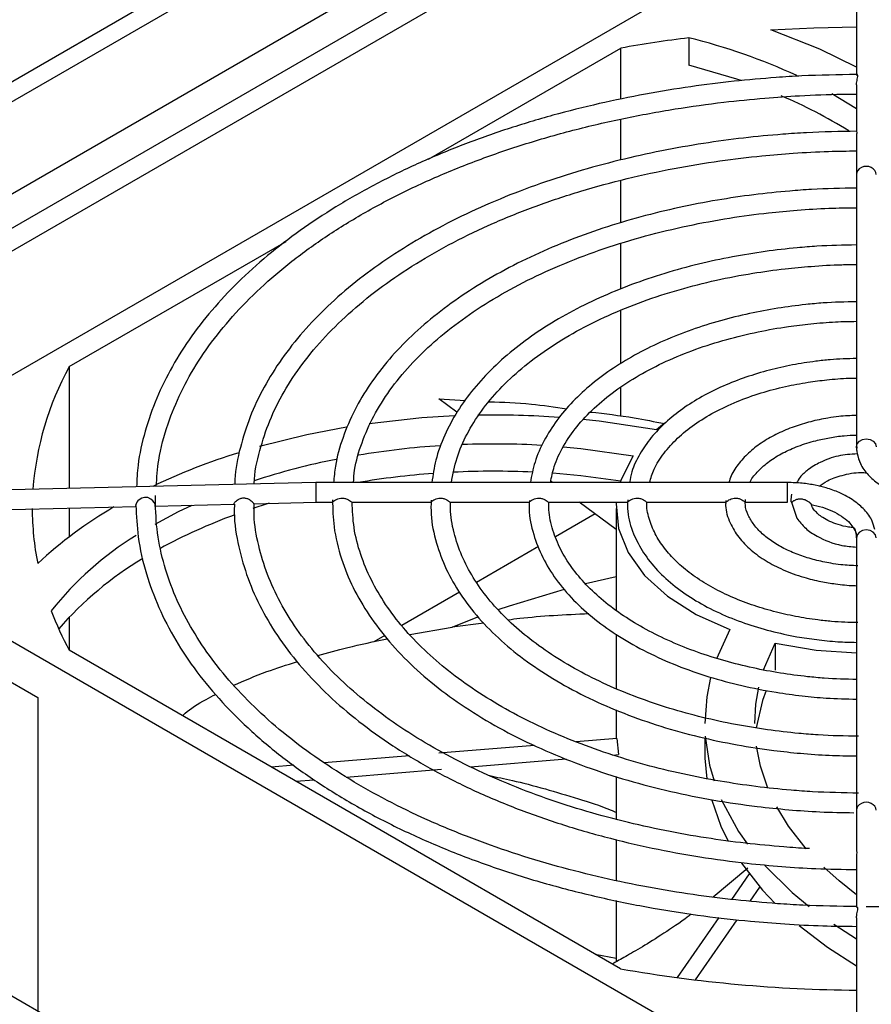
# Model space of a CAD drawing. Header units: millimetres. Extents: x 0 to 423, y 0 to 297.
# Tile 27 of 41: x 360 to 370, y 175 to 187. Entities that reach past the tile are written whole.
import ezdxf

# ---------------------------------------------------------------- set-up
doc = ezdxf.new("R2010")
doc.units = ezdxf.units.MM
doc.layers.add('实线', color=2, linetype='Continuous', lineweight=25)

msp = doc.modelspace()

# ---------------------------------------------------------------- linework, layer by layer
at = {"layer": '实线', "color": 2, "linetype": 'Continuous', "lineweight": 25, "true_color": 0xffff00}
for p, q in [((373.6321, 193.8787), (334.1755, 171.1009)), ((373.7363, 193.6983), (334.2797, 170.9205)), ((370.6622, 190.8193), (339.2667, 172.6951)), ((339.6203, 172.4909), (370.6622, 190.4111)), ((370.6198, 190.1089), (339.8608, 172.3521)), ((357.4818, 181.0385), (370.2097, 188.3862)), ((370.2333, 187.2158), (370.2333, 186.1473)), ((368.2245, 186.5977), (368.2245, 186.2711)), ((365.1019, 185.1429), (367.4077, 186.474)), ((367.4077, 185.8616), (367.4077, 186.474)), ((370.2333, 186.0349), (370.2333, 185.4783)), ((369.9379, 185.9302), (370.2333, 185.7512)), ((367.4077, 185.1339), (367.4077, 185.6229)), ((370.2333, 185.4), (370.2333, 184.9594)), ((370.2333, 184.9594), (370.2333, 184.7777)), ((367.4077, 184.3791), (367.4077, 184.8896)), ((370.2333, 184.785), (370.2333, 184.7771)), ((370.2333, 184.7777), (370.2333, 184.0972)), ((360.7941, 182.6561), (363.3954, 184.1578)), ((367.4077, 183.5862), (367.4077, 184.132)), ((370.2333, 184.1044), (370.2333, 184.0965)), ((370.2333, 184.0972), (370.2333, 183.4165)), ((370.2333, 183.4237), (370.2333, 183.4158)), ((370.2333, 183.4165), (370.2333, 182.7356)), ((367.4077, 182.6911), (367.4077, 183.3309)), ((370.2333, 182.7428), (370.2333, 182.7348)), ((370.2333, 182.7356), (370.2333, 182.0538)), ((360.7941, 182.6561), (360.7941, 181.1974)), ((367.4077, 182.0638), (367.4077, 182.4092)), ((365.4438, 182.1091), (365.2255, 182.2696)), ((365.2255, 182.2696), (365.5448, 182.2519)), ((367.9307, 181.9801), (367.8354, 181.9004)), ((370.2333, 182.061), (370.2333, 182.0529)), ((370.2333, 182.0538), (370.2333, 181.6936)), ((363.7497, 181.2672), (359.6745, 181.171)), ((369.4083, 181.2672), (363.7497, 181.2672)), ((366.5885, 181.2672), (366.5684, 181.282)), ((369.4083, 181.0315), (369.4083, 181.2672)), ((363.005, 181.0138), (363.7525, 181.0315)), ((363.7525, 181.0315), (363.9503, 181.0315)), ((364.1814, 181.0315), (365.1289, 181.0315)), ((365.3601, 181.0315), (366.3076, 181.0315)), ((366.5388, 181.0315), (367.4864, 181.0315)), ((367.3511, 180.7063), (366.909, 181.0315)), ((367.7177, 181.0315), (368.6655, 181.0315)), ((368.8969, 181.0315), (369.4083, 181.0315)), ((369.4523, 181.0312), (369.5172, 180.8418)), ((359.6773, 180.9352), (361.5981, 180.9806)), ((360.7941, 180.9616), (360.7941, 180.617)), ((361.8213, 180.9859), (362.7696, 181.0083)), ((367.3511, 180.9569), (367.3511, 179.7373)), ((370.2097, 173.5276), (357.4818, 180.8752)), ((367.1001, 180.8909), (366.6261, 180.6173)), ((370.2333, 180.605), (370.2333, 180.2463)), ((366.4211, 180.4989), (365.6795, 180.0709)), ((357.4818, 180.3853), (360.4164, 178.6912)), ((370.2333, 180.2463), (370.2333, 179.5645)), ((366.9833, 180.0567), (367.3511, 180.1425)), ((365.4735, 179.9519), (364.7818, 179.5526)), ((360.7941, 179.6545), (360.7941, 179.2577)), ((365.3849, 179.5337), (365.6931, 179.6559)), ((364.8778, 179.4463), (365.3849, 179.5337)), ((365.767, 179.5821), (365.3849, 179.5337)), ((368.7168, 179.5046), (368.5556, 179.1548)), ((370.2333, 179.5645), (370.2333, 178.8825)), ((364.5772, 179.4345), (364.4459, 179.3587)), ((367.3511, 179.45), (367.3511, 178.7982)), ((367.4059, 175.44), (360.7947, 179.2566)), ((369.1205, 179.021), (369.2587, 179.3439)), ((369.2587, 179.3439), (369.2587, 179.0173)), ((370.2333, 178.8825), (370.2333, 178.202)), ((353.8048, 178.7526), (366.5327, 171.4049)), ((360.4164, 178.6912), (360.4164, 174.9358)), ((367.3511, 178.5428), (367.3511, 178.1981)), ((367.3594, 178.1988), (366.8724, 178.1586)), ((367.3594, 178.1988), (367.3813, 178.0069)), ((368.4135, 178.206), (368.4135, 178.0542)), ((370.2333, 178.202), (370.2333, 177.5215)), ((366.3736, 178.1175), (365.2264, 178.0229)), ((364.8726, 177.9937), (363.8523, 177.9095)), ((367.3141, 178.0014), (367.3813, 178.0069)), ((363.4864, 177.8794), (363.2187, 177.8573)), ((365.6046, 177.8604), (366.7538, 177.9552)), ((364.116, 177.7376), (365.2599, 177.832)), ((367.3511, 177.7444), (367.3511, 177.2309)), ((363.5122, 177.6879), (363.7325, 177.706)), ((370.2333, 177.5215), (370.2333, 177.3392)), ((370.2333, 177.3392), (370.2333, 176.8623)), ((367.3511, 176.9888), (367.3511, 176.4969)), ((370.2333, 176.7754), (370.2333, 176.1724)), ((368.5152, 176.3016), (368.9299, 176.6478)), ((368.9476, 176.5766), (368.7352, 176.2711)), ((368.9587, 176.2492), (369.0757, 176.4175)), ((367.3511, 176.2566), (367.3511, 175.5222)), ((368.5834, 176.0529), (368.0838, 175.3343)), ((368.3031, 175.3064), (368.8048, 176.0279)), ((369.9599, 175.9726), (370.2333, 175.8003)), ((370.2333, 176.0498), (370.2333, 174.8904)), ((367.1002, 175.6165), (367.3511, 175.5651))]:
    msp.add_line(p, q, dxfattribs=at)
at = {"layer": '实线', "color": 2, "linetype": 'Continuous', "lineweight": 25, "true_color": 0xffff00, "flags": 128}
for points in [[(369.2079, 186.6919), (369.7227, 186.7183), (370.2333, 186.7293)], [(370.2333, 186.2459), (369.7947, 186.4597), (369.2079, 186.6919)], [(368.8503, 186.0852), (368.8002, 186.1022), (368.2245, 186.2711)], [(365.4137, 182.0652), (365.0222, 182.0414), (364.3909, 181.9728)], [(367.8354, 181.9004), (367.1467, 182.0033), (366.9528, 182.024)], [(364.1208, 181.9317), (363.6447, 181.8409), (363.0779, 181.7)], [(370.2372, 181.6691), (370.2333, 181.6936), (370.2422, 181.7305), (370.2678, 181.7617), (370.306, 181.7825), (370.3511, 181.7899), (370.3962, 181.7825), (370.4345, 181.7617), (370.46, 181.7305), (370.469, 181.6936), (370.469, 181.6933)], [(366.7158, 181.6948), (366.9293, 181.6747), (367.5571, 181.5875)], [(367.5571, 181.5875), (367.412, 181.304), (367.3997, 181.2672)], [(367.4077, 181.2856), (366.9293, 181.3481), (366.5916, 181.3778)], [(361.8213, 180.9861), (361.8216, 180.9859), (361.8266, 180.9934), (361.8267, 180.9953), (361.8238, 181.0101), (361.8136, 181.0296), (361.7973, 181.0496), (361.7729, 181.0696), (361.738, 181.0861), (361.6976, 181.0899), (361.6635, 181.0807), (361.6331, 181.0615), (361.6191, 181.0482), (361.6071, 181.0334), (361.5954, 181.0122), (361.591, 180.993), (361.5945, 180.9819), (361.5945, 180.9819)], [(367.3539, 181.0315), (367.3525, 181.0103), (367.3805, 180.7151), (367.495, 180.427), (367.6928, 180.1542), (367.968, 179.9049), (368.3127, 179.6862), (368.7168, 179.5046)], [(361.8248, 180.7697), (362.1048, 180.9184), (362.2678, 180.9964)], [(363.1911, 181.0182), (363.1695, 181.0117), (362.9977, 180.9568)], [(370.469, 180.605), (370.46, 180.6419), (370.4345, 180.6731), (370.3962, 180.6939), (370.3511, 180.7013), (370.306, 180.6939), (370.2678, 180.6731), (370.2422, 180.6419), (370.2333, 180.605), (370.2333, 180.605)], [(365.9365, 179.7446), (366.0727, 179.7914), (366.731, 179.991)], [(369.2587, 179.3439), (369.7498, 179.2602), (370.2333, 179.2263)], [(368.4848, 178.9308), (368.4375, 178.7004), (368.4135, 178.3808)], [(369.0135, 178.3808), (369.0273, 178.6116), (369.0624, 178.8145)], [(369.1493, 178.7745), (369.1076, 178.6549), (369.0326, 178.3257)], [(368.419, 178.2277), (368.4724, 177.8806), (368.5257, 177.6919)], [(369.1714, 177.6048), (369.082, 177.8679), (369.0327, 178.1085)], [(368.4135, 178.0542), (368.4155, 177.9633), (368.4404, 177.7162)], [(368.4972, 177.4588), (368.6078, 177.1507), (368.6957, 176.9692)], [(368.611, 177.47), (368.8198, 177.0853), (368.9265, 176.9315)], [(369.631, 176.8774), (369.4199, 177.1495), (369.2778, 177.3815)], [(368.8558, 176.7046), (369.1059, 176.3827), (369.2573, 176.2206)], [(369.135, 176.6767), (369.4626, 176.3539), (369.6645, 176.1865)], [(370.2333, 176.3266), (370.0244, 176.492), (369.8402, 176.6579)], [(369.5446, 175.9569), (369.8853, 175.697), (370.2333, 175.4737)]]:
    msp.add_lwpolyline(points, dxfattribs=at)
at = {"layer": '实线', "color": 2, "linetype": 'Continuous', "lineweight": 25, "true_color": 0xffff00}
for centre, radius, start, end in [((370.2429, 170.5102), 16.2136, 97.15096, 100.07067), ((366.4528, 179.4652), 7.3493, 65.3582, 76.04977), ((366.9798, 180.3484), 6.03, 58.39473, 67.07453), ((363.9774, 180.9144), 3.6286, 151.31607, 175.68972), ((365.8889, 171.0242), 11.0513, 85.95498, 91.01471), ((365.093, 174.3246), 7.6442, 107.24274, 115.55382), ((365.8585, 172.0984), 9.6295, 93.66556, 99.53885), ((365.8887, 171.7009), 10.0281, 86.73527, 92.1647), ((365.6147, 173.3531), 8.351, 101.18972, 108.16911), ((365.8887, 171.3722), 10.0303, 87.3537, 92.7965), ((365.8559, 171.79), 9.6111, 94.1541, 99.57627), ((363.716, 180.9579), 3.3649, 180.01768, 191.32904), ((363.8878, 176.5691), 5.0936, 120.13572, 132.9583), ((364.9966, 174.7787), 6.4923, 110.03828, 118.68219), ((363.6383, 177.3115), 3.8986, 121.58645, 141.67323), ((363.8051, 176.785), 4.1572, 120.77825, 138.97729), ((364.3208, 181.1446), 3.9998, 200.72394, 208.16506), ((370.3317, 192.0356), 16.8515, 260.00142, 269.66515)]:
    msp.add_arc(centre, radius, start, end, dxfattribs=at)
for centre, major_axis, ratio, start_param, end_param in [((370.3511, 184.9594), (0.1179, 0), 0.8248867, 0, 3.1415927), ((363.7511, 181.1493), (-0.0014, 0.1179), 0.0083447, 6.2830868, 9.4246794), ((370.3511, 177.3392), (0.1179, 0), 0.8081949, 0, 3.1415927)]:
    msp.add_ellipse(centre, major_axis=major_axis, ratio=ratio, start_param=start_param, end_param=end_param, dxfattribs=at)
for points, knots in [([(370.2302, 186.1573), (370.0128, 186.1541), (369.6923, 186.1495), (369.204, 186.1182), (368.7587, 186.0788), (368.2345, 186.0131), (367.694, 185.9246), (367.1412, 185.8108), (366.5874, 185.6715), (366.0405, 185.5067), (365.5073, 185.317), (364.9932, 185.1031), (364.503, 184.8661), (364.0407, 184.6071), (363.6098, 184.3273), (363.2134, 184.028), (362.8542, 183.7104), (362.5345, 183.3756), (362.2566, 183.0247), (362.0228, 182.6584), (361.8346, 182.2773), (361.6979, 181.8819), (361.6166, 181.5265), (361.606, 181.3028), (361.6019, 181.2165)], [0, 0, 0, 0, 0.0489721, 0.07217, 0.1106445, 0.1504183, 0.1929157, 0.237079, 0.2824818, 0.3287859, 0.3757557, 0.4232227, 0.4710677, 0.5192095, 0.5675981, 0.6162112, 0.6650502, 0.7141472, 0.7635657, 0.8134063, 0.8638139, 0.9149852, 0.9671739, 1, 1, 1, 1]), ([(370.2338, 186.0349), (370.2339, 186.0416), (370.234, 186.0592), (370.2401, 186.0886), (370.2476, 186.1204), (370.2503, 186.1454), (370.2454, 186.1591), (370.239, 186.1608), (370.235, 186.1576), (370.2344, 186.1539), (370.2341, 186.1527)], [0, 0, 0, 0, 0.0857129, 0.2245743, 0.3899795, 0.5634934, 0.714348, 0.8696428, 0.9555469, 1, 1, 1, 1]), ([(361.8373, 181.222), (361.8448, 181.327), (361.8627, 181.5773), (361.9652, 181.9549), (362.1266, 182.3512), (362.3367, 182.7236), (362.597, 183.0843), (362.9065, 183.4315), (363.2628, 183.7631), (363.6638, 184.0774), (364.1068, 184.3722), (364.5888, 184.6459), (365.1064, 184.8964), (365.6556, 185.1221), (366.2316, 185.3215), (366.8285, 185.493), (367.4376, 185.6352), (368.0425, 185.7464), (368.6082, 185.8248), (369.1079, 185.8748), (369.5816, 185.9069), (369.9484, 185.9215), (370.1759, 185.9231), (370.2333, 185.9235)], [0, 0, 0, 0, 0.0430959, 0.102837, 0.1562379, 0.2093014, 0.2620758, 0.3146335, 0.3670379, 0.4193345, 0.4715477, 0.5236789, 0.5757145, 0.627615, 0.6793034, 0.730636, 0.7813263, 0.8307158, 0.8768716, 0.91535, 0.94756, 0.9867759, 1, 1, 1, 1]), ([(370.2335, 185.4768), (370.0334, 185.4736), (369.7376, 185.469), (369.2862, 185.438), (368.8732, 185.3986), (368.3881, 185.3331), (367.8893, 185.2451), (367.3811, 185.132), (366.8744, 184.9939), (366.3771, 184.8309), (365.8955, 184.6437), (365.4352, 184.4333), (365.0007, 184.2007), (364.5959, 183.9472), (364.2241, 183.6741), (363.8883, 183.3827), (363.5911, 183.074), (363.3348, 182.7492), (363.122, 182.4089), (362.9538, 182.0537), (362.8398, 181.6838), (362.7816, 181.4119), (362.78, 181.2639), (362.7798, 181.2443)], [0, 0, 0, 0, 0.0525245, 0.077663, 0.1193366, 0.1623979, 0.2083846, 0.2561449, 0.3052147, 0.355228, 0.405932, 0.4571487, 0.5087569, 0.56068, 0.6128802, 0.6653525, 0.7181313, 0.771294, 0.8249686, 0.8793446, 0.9346857, 0.9913386, 1, 1, 1, 1]), ([(370.2337, 185.4783), (370.2336, 185.4788), (370.2331, 185.4809), (370.2357, 185.4742), (370.2364, 185.4559), (370.2341, 185.4296), (370.2338, 185.4087), (370.2337, 185.4)], [0, 0, 0, 0, 0.0691883, 0.3074571, 0.5662405, 0.8207565, 1, 1, 1, 1]), ([(363.0134, 181.2498), (363.0134, 181.252), (363.014, 181.3863), (363.0719, 181.6405), (363.189, 182.0082), (363.3627, 182.3569), (363.5858, 182.6946), (363.8586, 183.0194), (364.1784, 183.3293), (364.5429, 183.6223), (364.9494, 183.8962), (365.3947, 184.1492), (365.875, 184.3792), (366.3859, 184.5844), (366.9219, 184.763), (367.4755, 184.9135), (368.0343, 185.0341), (368.576, 185.1234), (369.055, 185.181), (369.4904, 185.2171), (369.8687, 185.2381), (370.122, 185.241), (370.2333, 185.2422)], [0, 0, 0, 0, 0.001062, 0.0648683, 0.1231737, 0.1809934, 0.238384, 0.2954497, 0.3522891, 0.408974, 0.4655442, 0.5220024, 0.5783284, 0.63446, 0.6902721, 0.7455172, 0.7996551, 0.8512489, 0.8975159, 0.931633, 0.9699633, 1, 1, 1, 1]), ([(370.2326, 184.7961), (370.0528, 184.793), (369.7851, 184.7885), (369.375, 184.7577), (368.997, 184.7185), (368.5542, 184.6533), (368.1009, 184.5659), (367.6413, 184.4537), (367.1862, 184.3172), (366.7431, 184.1565), (366.3182, 183.9726), (365.9169, 183.7665), (365.5434, 183.5396), (365.2015, 183.293), (364.8945, 183.0281), (364.6249, 182.7461), (364.3956, 182.4479), (364.2084, 182.1343), (364.0694, 181.8054), (363.985, 181.5146), (363.9704, 181.333), (363.9651, 181.2672)], [0, 0, 0, 0, 0.0565651, 0.084217, 0.1300296, 0.1773368, 0.227823, 0.2802132, 0.3339957, 0.3887695, 0.4442621, 0.5002881, 0.5567296, 0.6135252, 0.6706618, 0.7281798, 0.7861816, 0.8448433, 0.9044334, 0.9653354, 1, 1, 1, 1]), ([(364.2026, 181.2672), (364.2061, 181.3169), (364.2175, 181.4771), (364.298, 181.7443), (364.4374, 182.0649), (364.6315, 182.375), (364.8738, 182.6725), (365.1632, 182.9554), (365.4967, 183.2215), (365.8714, 183.4688), (366.2838, 183.6948), (366.7296, 183.8977), (367.2033, 184.0753), (367.6978, 184.2258), (368.2014, 184.3473), (368.696, 184.4384), (369.1352, 184.4974), (369.5335, 184.5345), (369.8851, 184.5569), (370.1232, 184.56), (370.2333, 184.5615)], [0, 0, 0, 0, 0.0291419, 0.0937914, 0.1577347, 0.2210293, 0.2838344, 0.346308, 0.4085628, 0.470655, 0.5325837, 0.5943036, 0.6556902, 0.7164843, 0.7761181, 0.8331099, 0.8851619, 0.9225997, 0.9642373, 1, 1, 1, 1]), ([(370.2326, 184.1153), (370.0746, 184.1123), (369.8373, 184.1078), (369.4723, 184.0775), (369.1328, 184.0385), (368.7368, 183.9736), (368.3337, 183.8869), (367.9282, 183.7762), (367.5304, 183.6417), (367.1477, 183.4842), (366.786, 183.3047), (366.4503, 183.1045), (366.1448, 182.8848), (365.8729, 182.647), (365.6376, 182.3922), (365.4415, 182.1214), (365.2891, 181.8348), (365.1831, 181.5488), (365.1553, 181.3567), (365.1423, 181.2672)], [0, 0, 0, 0, 0.0616473, 0.09259, 0.143812, 0.1966537, 0.2529901, 0.3113836, 0.3712623, 0.4321835, 0.4938564, 0.5560963, 0.618807, 0.6819653, 0.7456281, 0.809949, 0.8751994, 0.9418065, 1, 1, 1, 1]), ([(365.3763, 181.2672), (365.395, 181.3657), (365.4322, 181.5614), (365.5565, 181.8484), (365.7277, 182.1251), (365.9482, 182.3891), (366.2141, 182.6384), (366.5229, 182.8706), (366.8709, 183.0834), (367.2538, 183.2745), (367.6659, 183.4414), (368.0996, 183.5821), (368.5416, 183.6941), (368.9683, 183.7755), (369.3496, 183.8281), (369.7062, 183.8616), (369.9923, 183.8787), (370.1741, 183.8808), (370.2333, 183.8815)], [0, 0, 0, 0, 0.0731282, 0.1451721, 0.2161978, 0.2864865, 0.3563029, 0.4258175, 0.4950863, 0.5640773, 0.6326448, 0.7004395, 0.7666526, 0.82902, 0.883154, 0.926045, 0.9759553, 1, 1, 1, 1]), ([(370.2325, 183.4344), (370.0989, 183.4315), (369.8957, 183.4271), (369.5813, 183.3973), (369.2851, 183.3585), (368.942, 183.2942), (368.5959, 183.2086), (368.2518, 183.0998), (367.9194, 182.9685), (367.6056, 182.8155), (367.316, 182.6422), (367.0551, 182.4499), (366.8269, 182.2398), (366.6341, 182.013), (366.4816, 181.77), (366.3712, 181.5203), (366.3388, 181.3494), (366.3232, 181.2672)], [0, 0, 0, 0, 0.0686152, 0.1043868, 0.1635298, 0.2244473, 0.2892937, 0.356393, 0.4250918, 0.4948997, 0.5655201, 0.6368034, 0.7087207, 0.7813807, 0.8550636, 0.9302755, 1, 1, 1, 1]), ([(366.5649, 181.2672), (366.5774, 181.3313), (366.6062, 181.4786), (366.7138, 181.704), (366.8739, 181.9392), (367.0817, 182.161), (367.3321, 182.3674), (367.622, 182.5556), (367.9464, 182.7232), (368.2988, 182.8672), (368.6687, 182.9851), (369.0425, 183.0753), (369.3817, 183.1346), (369.6927, 183.1723), (369.9654, 183.1952), (370.1492, 183.1984), (370.2333, 183.1999)], [0, 0, 0, 0, 0.0645374, 0.1483268, 0.2304429, 0.3114885, 0.3919059, 0.4718846, 0.5513915, 0.6301679, 0.7074956, 0.7814682, 0.8504722, 0.900079, 0.9542754, 1, 1, 1, 1]), ([(370.2325, 182.7532), (370.127, 182.7504), (369.9632, 182.7461), (369.7075, 182.7171), (369.462, 182.6787), (369.181, 182.6153), (368.9022, 182.5314), (368.631, 182.4258), (368.3762, 182.2994), (368.1439, 182.1533), (367.9394, 181.989), (367.7661, 181.8074), (367.6305, 181.6089), (367.542, 181.4272), (367.52, 181.3102), (367.512, 181.2672)], [0, 0, 0, 0, 0.0791362, 0.1230116, 0.1954035, 0.2697545, 0.3486941, 0.4301555, 0.5133829, 0.5978626, 0.6833814, 0.7699393, 0.8578535, 0.9478402, 1, 1, 1, 1]), ([(367.7522, 181.2672), (367.7682, 181.321), (367.8036, 181.44), (367.9182, 181.619), (368.0803, 181.7994), (368.2846, 181.965), (368.5249, 182.113), (368.7947, 182.2401), (369.0822, 182.3428), (369.3696, 182.4188), (369.6341, 182.469), (369.8888, 182.5015), (370.0836, 182.5176), (370.2033, 182.5196), (370.2333, 182.5201)], [0, 0, 0, 0, 0.0843302, 0.1866712, 0.286535, 0.3851075, 0.4827388, 0.5791749, 0.6732385, 0.7612361, 0.8389509, 0.9017448, 0.9753718, 1, 1, 1, 1]), ([(365.8302, 182.2361), (365.9943, 182.2311), (366.2851, 182.2222), (366.6158, 182.1726), (366.7599, 182.151)], [0, 0, 0, 0, 0.5643936, 1, 1, 1, 1]), ([(367.0459, 182.1125), (367.2177, 182.0923), (367.503, 182.0588), (367.8108, 181.998), (367.9331, 181.9739)], [0, 0, 0, 0, 0.6024257, 1, 1, 1, 1]), ([(370.2323, 182.0712), (370.1616, 182.0687), (370.0464, 182.0646), (369.8636, 182.0369), (369.6818, 181.9991), (369.4795, 181.9373), (369.2863, 181.857), (369.1078, 181.757), (368.9505, 181.6387), (368.8227, 181.5024), (368.737, 181.3772), (368.7123, 181.2947), (368.7041, 181.2672)], [0, 0, 0, 0, 0.098233, 0.1601288, 0.2618132, 0.3655785, 0.4752035, 0.5878826, 0.7029218, 0.8200998, 0.9399657, 1, 1, 1, 1]), ([(368.9571, 181.2672), (368.9592, 181.2724), (368.9774, 181.3197), (369.053, 181.4075), (369.1819, 181.5229), (369.3454, 181.6231), (369.5334, 181.7066), (369.7243, 181.7665), (369.9105, 181.806), (370.0742, 181.8309), (370.1835, 181.8346), (370.2333, 181.8363)], [0, 0, 0, 0, 0.0182378, 0.164965, 0.306953, 0.4455815, 0.57876, 0.7143801, 0.8148653, 0.9157836, 1, 1, 1, 1]), ([(370.2389, 181.6933), (370.2361, 181.6774), (370.2318, 181.6527), (370.2403, 181.6292), (370.2433, 181.6208)], [0, 0, 0, 0, 0.6455711, 1, 1, 1, 1]), ([(370.2436, 181.6169), (370.2426, 181.6178), (370.2406, 181.6198), (370.2395, 181.6206), (370.2395, 181.6196), (370.2408, 181.6162), (370.2428, 181.6101), (370.2455, 181.601), (370.2486, 181.5891), (370.2521, 181.5747), (370.2562, 181.5583), (370.2611, 181.5408), (370.2675, 181.5229), (370.2733, 181.5093), (370.2777, 181.5022), (370.2787, 181.5006)], [0, 0, 0, 0, 0.0614107, 0.1325932, 0.2068705, 0.2829109, 0.3651018, 0.4494248, 0.5362021, 0.6254595, 0.7127425, 0.8027269, 0.886826, 0.9737439, 1, 1, 1, 1]), ([(370.2433, 181.6208), (370.253, 181.5778), (370.2742, 181.4835), (370.3666, 181.358), (370.4995, 181.2426), (370.6575, 181.1551), (370.8188, 181.0976), (370.9364, 181.0666), (371.0015, 181.0576), (371.0206, 181.055)], [0, 0, 0, 0, 0.1514225, 0.331911, 0.502131, 0.6918717, 0.8385024, 0.9525636, 1, 1, 1, 1]), ([(370.2407, 181.6111), (370.1638, 181.6054), (370.0038, 181.5935), (369.8063, 181.519), (369.6565, 181.4286), (369.5593, 181.3429), (369.5275, 181.2855), (369.5144, 181.2619)], [0, 0, 0, 0, 0.2388717, 0.4970873, 0.7096601, 0.8802632, 1, 1, 1, 1]), ([(369.7894, 181.2227), (369.8188, 181.2457), (369.8861, 181.2983), (370.0627, 181.3588), (370.2326, 181.393), (370.3339, 181.3853), (370.3571, 181.3836)], [0, 0, 0, 0, 0.2418845, 0.5542983, 0.8978588, 1, 1, 1, 1]), ([(370.4515, 180.7029), (370.4435, 180.7374), (370.4236, 180.823), (370.3353, 180.9405), (370.2028, 181.0562), (370.0446, 181.1433), (369.8837, 181.2017), (369.7338, 181.2383), (369.5788, 181.2623), (369.4668, 181.2655), (369.4083, 181.2672)], [0, 0, 0, 0, 0.10183828, 0.25307471, 0.39570681, 0.55469596, 0.67756194, 0.77313708, 0.88151885, 1, 1, 1, 1]), ([(370.2411, 176.1844), (370.0234, 176.1875), (369.704, 176.1922), (369.2191, 176.2232), (368.7798, 176.2623), (368.263, 176.3272), (367.7305, 176.4146), (367.1862, 176.527), (366.6417, 176.6644), (366.1047, 176.8266), (365.5821, 177.0131), (365.0794, 177.2229), (364.6012, 177.4548), (364.1517, 177.7076), (363.7343, 177.9797), (363.3518, 178.2698), (363.0067, 178.5765), (362.7012, 178.8985), (362.4372, 179.2347), (362.2166, 179.5846), (362.0409, 179.9479), (361.9142, 180.3249), (361.8349, 180.7138), (361.8298, 180.9773), (361.8272, 181.11)], [0, 0, 0, 0, 0.0486206, 0.0713229, 0.1089716, 0.1478855, 0.1894542, 0.232639, 0.2770182, 0.3222573, 0.368122, 0.4144449, 0.4611078, 0.5080324, 0.5551739, 0.6025206, 0.6500918, 0.697947, 0.7461916, 0.7949847, 0.8445469, 0.8951615, 0.9471624, 1, 1, 1, 1]), ([(362.7694, 181.0088), (362.7694, 181.0088), (362.7691, 181.0087), (362.771, 181.0153), (362.7801, 181.03), (362.7975, 181.0486), (362.8223, 181.0667), (362.8553, 181.0807), (362.8941, 181.0848), (362.9331, 181.0764), (362.965, 181.0593), (362.9879, 181.0397), (363.0004, 181.0239), (363.0047, 181.0153), (363.0049, 181.0144), (363.0049, 181.014)], [0, 0, 0, 0, 0.0077633, 0.0888221, 0.1701688, 0.2465599, 0.3264018, 0.4179428, 0.5173654, 0.6151485, 0.7144545, 0.7952175, 0.8762687, 0.9509325, 1, 1, 1, 1]), ([(363.9503, 181.0323), (363.9504, 181.0321), (363.9513, 181.0301), (363.9583, 181.038), (363.9754, 181.0516), (363.9998, 181.0665), (364.0312, 181.0784), (364.0687, 181.0831), (364.1078, 181.0771), (364.1422, 181.0621), (364.1658, 181.0451), (364.1779, 181.0334), (364.1803, 181.0323), (364.1814, 181.0318)], [0, 0, 0, 0, 0.017002, 0.1227581, 0.2148589, 0.3022699, 0.3981984, 0.5055085, 0.6167908, 0.7280224, 0.8327768, 0.9224489, 1, 1, 1, 1]), ([(363.9511, 181.0589), (363.954, 180.9511), (363.9602, 180.7135), (364.0471, 180.3613), (364.1901, 180.0071), (364.3832, 179.6749), (364.6269, 179.3562), (364.9189, 179.0536), (365.2561, 178.7695), (365.6352, 178.506), (366.0523, 178.265), (366.5033, 178.0484), (366.983, 177.858), (367.485, 177.6953), (367.9995, 177.5619), (368.5193, 177.4577), (368.9933, 177.3879), (369.4187, 177.3444), (369.8047, 177.3165), (370.0657, 177.3125), (370.2009, 177.3104)], [0, 0, 0, 0, 0.0547129, 0.1206519, 0.1805883, 0.2405208, 0.3003988, 0.3601858, 0.4198561, 0.4793873, 0.5387408, 0.5978633, 0.6566552, 0.7149209, 0.772249, 0.8276301, 0.8818805, 0.9206915, 0.9588947, 1, 1, 1, 1]), ([(370.258, 177.5451), (370.0736, 177.5482), (369.8029, 177.5528), (369.3927, 177.5836), (369.0218, 177.6222), (368.5878, 177.6863), (368.1439, 177.7723), (367.6947, 177.8823), (367.2509, 178.016), (366.8201, 178.1729), (366.4084, 178.3518), (366.0213, 178.5515), (365.6629, 178.7705), (365.3369, 179.007), (365.0461, 179.2596), (364.7929, 179.5268), (364.5796, 179.8076), (364.4077, 180.1016), (364.2811, 180.409), (364.1998, 180.7213), (364.1903, 180.9314), (364.1856, 181.034)], [0, 0, 0, 0, 0.05754327, 0.08448931, 0.12912363, 0.1752001, 0.22435109, 0.27532592, 0.3276175, 0.38082743, 0.4346844, 0.48900527, 0.54367871, 0.59865853, 0.6539621, 0.70968087, 0.7660019, 0.82322746, 0.88179725, 0.94229386, 1, 1, 1, 1]), ([(365.1289, 181.0323), (365.129, 181.0321), (365.13, 181.0301), (365.1371, 181.0379), (365.1542, 181.0515), (365.1787, 181.0666), (365.2101, 181.0784), (365.2476, 181.0831), (365.2868, 181.0771), (365.3211, 181.062), (365.3446, 181.0451), (365.3566, 181.0334), (365.359, 181.0323), (365.3601, 181.0318)], [0, 0, 0, 0, 0.0169042, 0.1226165, 0.2148451, 0.3024979, 0.3986519, 0.5060831, 0.6173906, 0.7286233, 0.8332062, 0.9225649, 1, 1, 1, 1]), ([(365.1336, 181.0552), (365.1322, 180.9995), (365.1276, 180.8276), (365.1877, 180.5501), (365.3062, 180.229), (365.4777, 179.9275), (365.699, 179.6398), (365.968, 179.3689), (366.2808, 179.117), (366.6336, 178.8865), (367.0219, 178.6795), (367.4404, 178.4977), (367.8822, 178.3431), (368.3368, 178.2175), (368.7903, 178.1218), (369.1983, 178.059), (369.5681, 178.0195), (369.8993, 177.995), (370.1243, 177.9916), (370.2333, 177.9899)], [0, 0, 0, 0, 0.03438522, 0.10630484, 0.17248349, 0.23865714, 0.30474461, 0.37068117, 0.43642468, 0.50193545, 0.56713827, 0.63191903, 0.6960305, 0.75892667, 0.81919936, 0.87566171, 0.91609461, 0.95938619, 1, 1, 1, 1]), ([(370.2581, 178.2258), (370.0959, 178.2288), (369.8562, 178.2333), (369.4919, 178.2637), (369.1604, 178.302), (368.7742, 178.3655), (368.3818, 178.4503), (367.988, 178.5583), (367.6032, 178.6891), (367.2346, 178.8416), (366.8882, 179.0144), (366.5689, 179.2061), (366.2807, 179.4149), (366.0267, 179.639), (365.8093, 179.877), (365.631, 180.128), (365.4926, 180.3919), (365.4024, 180.6696), (365.3594, 180.886), (365.3662, 181.0094), (365.3676, 181.0355)], [0, 0, 0, 0, 0.0626735, 0.0926443, 0.1422429, 0.1933862, 0.2478757, 0.3043055, 0.3621083, 0.4208443, 0.4802253, 0.5400751, 0.6003183, 0.6609783, 0.7221941, 0.7842611, 0.8476704, 0.9131512, 0.9816731, 1, 1, 1, 1]), ([(366.3076, 181.0323), (366.3077, 181.032), (366.3087, 181.0301), (366.3159, 181.0379), (366.333, 181.0515), (366.3576, 181.0666), (366.3892, 181.0785), (366.4268, 181.0831), (366.466, 181.077), (366.5002, 181.0619), (366.5236, 181.045), (366.5354, 181.0334), (366.5377, 181.0323), (366.5388, 181.0318)], [0, 0, 0, 0, 0.0167445, 0.1223864, 0.2148157, 0.3028505, 0.3993628, 0.5069885, 0.6183421, 0.7295825, 0.8338911, 0.9227453, 1, 1, 1, 1]), ([(366.3113, 181.0506), (366.3096, 181.0172), (366.3025, 180.8811), (366.3538, 180.6511), (366.4625, 180.3682), (366.6245, 180.1047), (366.8344, 179.8567), (367.0896, 179.6269), (367.3851, 179.4179), (367.7161, 179.2319), (368.0763, 179.071), (368.4572, 178.9373), (368.8562, 178.8299), (369.2316, 178.7559), (369.5726, 178.7096), (369.8933, 178.6786), (370.1124, 178.674), (370.2333, 178.6714)], [0, 0, 0, 0, 0.0265373, 0.1081455, 0.1834562, 0.2587358, 0.3338152, 0.408577, 0.4829499, 0.5568179, 0.6299882, 0.702008, 0.7717425, 0.8426177, 0.8937407, 0.9414258, 1, 1, 1, 1]), ([(370.2368, 178.9074), (370.1067, 178.9102), (369.909, 178.9145), (369.6036, 178.9437), (369.3166, 178.9815), (368.9848, 179.044), (368.6512, 179.127), (368.3211, 179.2321), (368.0042, 179.3582), (367.7073, 179.504), (367.436, 179.6677), (367.1946, 179.8474), (366.9863, 180.0413), (366.814, 180.248), (366.6788, 180.4668), (366.5873, 180.6987), (366.5411, 180.89), (366.5459, 181.004), (366.5473, 181.036)], [0, 0, 0, 0, 0.06624982, 0.10070524, 0.15764384, 0.21624533, 0.27855709, 0.34294043, 0.40874324, 0.47547794, 0.54285915, 0.61077268, 0.67927673, 0.74864363, 0.81945113, 0.89268058, 0.96981185, 1, 1, 1, 1]), ([(367.4864, 181.0323), (367.4866, 181.032), (367.4876, 181.0301), (367.4949, 181.0379), (367.5122, 181.0514), (367.5369, 181.0666), (367.5687, 181.0785), (367.6065, 181.0831), (367.6457, 181.0769), (367.6782, 181.0625), (367.7008, 181.0465), (367.7129, 181.0356), (367.7172, 181.0304), (367.7176, 181.0318), (367.7177, 181.0319)], [0, 0, 0, 0, 0.0164353, 0.1219264, 0.2147006, 0.3034142, 0.4005661, 0.5085372, 0.6199761, 0.7312316, 0.818916, 0.9068173, 0.9903993, 1, 1, 1, 1]), ([(367.4905, 181.0615), (367.4892, 181.0139), (367.4856, 180.8762), (367.5497, 180.6607), (367.6716, 180.4246), (367.8405, 180.2126), (368.0522, 180.0197), (368.3018, 179.8484), (368.5822, 179.7011), (368.884, 179.58), (369.1974, 179.4858), (369.4892, 179.4224), (369.7593, 179.3822), (369.9977, 179.3572), (370.1581, 179.3536), (370.2333, 179.3519)], [0, 0, 0, 0, 0.052558, 0.1519759, 0.2411529, 0.3300279, 0.4181848, 0.5054373, 0.59148, 0.6756923, 0.7562021, 0.8335156, 0.8894855, 0.948212, 1, 1, 1, 1]), ([(370.2501, 179.588), (370.1447, 179.5907), (369.9832, 179.595), (369.7342, 179.6234), (369.4999, 179.6604), (369.2328, 179.7212), (368.9696, 179.8011), (368.7161, 179.9008), (368.4809, 180.0187), (368.2703, 180.1529), (368.0886, 180.301), (367.9395, 180.4611), (367.8238, 180.6324), (367.7499, 180.8155), (367.7147, 180.9501), (367.7215, 181.024), (367.7223, 181.0325)], [0, 0, 0, 0, 0.078181, 0.1197511, 0.1882708, 0.2585346, 0.3329694, 0.4095649, 0.4875655, 0.5664828, 0.6461913, 0.7269322, 0.8095008, 0.89553, 0.9878673, 1, 1, 1, 1]), ([(368.6677, 181.0505), (368.6662, 181.031), (368.6589, 180.9408), (368.7092, 180.7887), (368.8141, 180.6092), (368.962, 180.4561), (369.1421, 180.3263), (369.3554, 180.216), (369.579, 180.135), (369.7942, 180.0816), (369.9945, 180.0488), (370.1384, 180.0334), (370.2224, 180.0315), (370.2333, 180.0312)], [0, 0, 0, 0, 0.03598, 0.1663061, 0.2834453, 0.3987535, 0.5106825, 0.6180749, 0.7362985, 0.8245254, 0.898518, 0.9869112, 1, 1, 1, 1]), ([(368.6655, 181.0323), (368.6657, 181.032), (368.6669, 181.0301), (368.6745, 181.0378), (368.6921, 181.0513), (368.7173, 181.0666), (368.7496, 181.0787), (368.7878, 181.0831), (368.8272, 181.0766), (368.8593, 181.0622), (368.8813, 181.0463), (368.8927, 181.0356), (368.8966, 181.0305), (368.8969, 181.0318), (368.8969, 181.032)], [0, 0, 0, 0, 0.0156214, 0.1207671, 0.2143752, 0.3047345, 0.4034766, 0.5123725, 0.624178, 0.7356366, 0.8209049, 0.9063811, 0.9879598, 1, 1, 1, 1]), ([(370.2506, 180.2698), (370.1815, 180.2722), (370.0712, 180.2761), (369.8991, 180.3025), (369.7326, 180.3377), (369.55, 180.3944), (369.3793, 180.4667), (369.2264, 180.554), (369.0982, 180.6534), (368.9978, 180.7622), (368.9303, 180.8792), (368.8959, 180.9799), (368.902, 181.042), (368.9041, 181.063)], [0, 0, 0, 0, 0.0918253, 0.1468369, 0.2369403, 0.3284603, 0.4245335, 0.5225467, 0.6219407, 0.7230924, 0.8279825, 0.9418169, 1, 1, 1, 1]), ([(369.4561, 181.1268), (369.4557, 181.1256), (369.4538, 181.1193), (369.4517, 181.108), (369.4495, 181.093), (369.4483, 181.0785), (369.4477, 181.0646), (369.4475, 181.0523), (369.4477, 181.0422), (369.4484, 181.0352), (369.45, 181.0312), (369.4528, 181.0304), (369.4574, 181.0326), (369.4639, 181.0371), (369.4726, 181.0432), (369.4833, 181.0502), (369.4962, 181.0573), (369.5115, 181.0639), (369.5293, 181.0693), (369.5491, 181.0723), (369.5701, 181.0724), (369.5916, 181.0693), (369.613, 181.0629), (369.6317, 181.0547), (369.6475, 181.0456), (369.6591, 181.0377), (369.6686, 181.0303), (369.6754, 181.0242), (369.6809, 181.0188), (369.685, 181.0142), (369.688, 181.0104), (369.6903, 181.007), (369.6913, 181.005), (369.6916, 181.0039), (369.6914, 181.0043), (369.6914, 181.0043)], [0, 0, 0, 0, 0.0074704, 0.0373904, 0.0680316, 0.1009551, 0.1346869, 0.1721686, 0.2086902, 0.2462555, 0.2827821, 0.3204205, 0.3559258, 0.3925844, 0.4261753, 0.4606923, 0.4953504, 0.530819, 0.5694507, 0.6090869, 0.6497709, 0.6915763, 0.7335008, 0.7765112, 0.8067172, 0.8375441, 0.8584132, 0.8797675, 0.8973002, 0.9153315, 0.9328707, 0.9508884, 0.9750774, 0.9999427, 1, 1, 1, 1]), ([(378.8694, 181.1085), (378.872, 181.0688), (378.8836, 180.8891), (378.8408, 180.5638), (378.739, 180.1513), (378.5751, 179.755), (378.3657, 179.3826), (378.1052, 179.0219), (377.7958, 178.6747), (377.4394, 178.3431), (377.0385, 178.0289), (376.5955, 177.734), (376.1134, 177.4604), (375.5958, 177.2098), (375.0467, 176.9841), (374.4706, 176.7847), (373.8737, 176.6132), (373.2646, 176.471), (372.6598, 176.3598), (372.094, 176.2814), (371.5943, 176.2314), (371.1206, 176.1992), (370.7146, 176.1837), (370.4478, 176.1821), (370.3511, 176.1815)], [0, 0, 0, 0, 0.0156877, 0.0710063, 0.1284612, 0.1798185, 0.2308513, 0.2816061, 0.3321524, 0.3825514, 0.4328467, 0.4830617, 0.5331979, 0.5832422, 0.6331565, 0.6828668, 0.7322351, 0.7809855, 0.8284849, 0.8728744, 0.9098802, 0.9408576, 0.9785727, 1, 1, 1, 1]), ([(361.5948, 180.9926), (361.6003, 180.8677), (361.6125, 180.5925), (361.708, 180.1836), (361.86, 179.7692), (362.063, 179.3768), (362.318, 178.9963), (362.6236, 178.6299), (362.9772, 178.28), (363.3764, 177.9484), (363.8183, 177.6372), (364.3, 177.3481), (364.8179, 177.0828), (365.3683, 176.8429), (365.9467, 176.6297), (366.5476, 176.4447), (367.1638, 176.2892), (367.7827, 176.1645), (368.3828, 176.0718), (368.9112, 176.0122), (369.3882, 175.9748), (369.8118, 175.9524), (370.0992, 175.9493), (370.2333, 175.9479)], [0, 0, 0, 0, 0.0468398, 0.1032167, 0.1547308, 0.2062461, 0.2577432, 0.3092055, 0.3606191, 0.4119734, 0.4632577, 0.5144552, 0.5655436, 0.6164879, 0.667227, 0.7176515, 0.7675511, 0.8164689, 0.8631974, 0.9055001, 0.9360886, 0.9701958, 1, 1, 1, 1]), ([(362.7751, 181.0089), (362.774, 180.9747), (362.7683, 180.8033), (362.8197, 180.5044), (362.9287, 180.1173), (363.0944, 179.7472), (363.312, 179.3881), (363.5809, 179.0425), (363.8982, 178.7129), (364.2614, 178.4014), (364.6674, 178.1101), (365.1129, 177.8408), (365.5943, 177.5953), (366.1072, 177.3753), (366.6466, 177.1823), (367.206, 177.0178), (367.7756, 176.8832), (368.3484, 176.7781), (368.8687, 176.7078), (369.3339, 176.6641), (369.7706, 176.6354), (370.0703, 176.6312), (370.2333, 176.6289)], [0, 0, 0, 0, 0.0147654, 0.0740651, 0.1293721, 0.1846834, 0.2399801, 0.2952368, 0.3504313, 0.4055469, 0.4605689, 0.5154746, 0.570232, 0.6247896, 0.6790525, 0.732841, 0.7857818, 0.8369617, 0.8871287, 0.9229554, 0.9581043, 1, 1, 1, 1]), ([(369.6703, 176.8807), (369.6619, 176.8809), (369.5593, 176.8836), (369.3027, 176.905), (368.8959, 176.9418), (368.4188, 177.007), (367.9286, 177.0936), (367.4297, 177.205), (366.9332, 177.3408), (366.4468, 177.5008), (365.977, 177.684), (365.5293, 177.8895), (365.1082, 178.1158), (364.7175, 178.3616), (364.3605, 178.6252), (364.0398, 178.9051), (363.7578, 179.2002), (363.5163, 179.5093), (363.3176, 179.8318), (363.1625, 180.1677), (363.0586, 180.5175), (363.0068, 180.8015), (363.0109, 180.9686), (363.012, 181.0143)], [0, 0, 0, 0, 0.0023219, 0.0284226, 0.0716852, 0.1163787, 0.1640935, 0.2136279, 0.2644939, 0.3163058, 0.3687962, 0.4217774, 0.475123, 0.5287579, 0.5826548, 0.6368324, 0.6913655, 0.7463968, 0.8021497, 0.8589414, 0.9171869, 0.9773768, 1, 1, 1, 1]), ([(369.6912, 181.0036), (369.7021, 181.0016), (369.7602, 180.991), (369.8584, 180.9615), (369.9786, 180.9117), (370.0796, 180.8503), (370.1576, 180.7832), (370.1862, 180.7386), (370.1999, 180.7172)], [0, 0, 0, 0, 0.0433975, 0.2323446, 0.42137, 0.61739, 0.8164745, 1, 1, 1, 1]), ([(370.1985, 180.7261), (370.178, 180.7282), (370.1121, 180.7348), (369.9785, 180.7706), (369.8272, 180.8376), (369.7331, 180.9271), (369.6924, 180.9797), (369.6928, 181.0029), (369.6928, 181.0048)], [0, 0, 0, 0, 0.0770607, 0.2467186, 0.5442615, 0.7888078, 0.9821148, 1, 1, 1, 1]), ([(369.5172, 180.8418), (369.5498, 180.7996), (369.6125, 180.7184), (369.7898, 180.5991), (370.0025, 180.5132), (370.1743, 180.4987), (370.2333, 180.4937)], [0, 0, 0, 0, 0.2301272, 0.4419019, 0.8084242, 1, 1, 1, 1]), ([(370.1981, 180.7232), (370.1978, 180.7239), (370.1972, 180.7257), (370.198, 180.727), (370.2003, 180.7267), (370.2044, 180.7235), (370.2095, 180.7168), (370.2148, 180.706), (370.2195, 180.6916), (370.2234, 180.6745), (370.227, 180.6551), (370.2314, 180.635), (370.2353, 180.6192), (370.2388, 180.6109), (370.2396, 180.6092)], [0, 0, 0, 0, 0.0395725, 0.0938641, 0.1743369, 0.2569822, 0.3614144, 0.468866, 0.5729654, 0.680484, 0.7783514, 0.8791757, 0.9746949, 1, 1, 1, 1]), ([(370.1999, 180.7172), (370.2018, 180.7146), (370.2231, 180.6857), (370.2342, 180.6488), (370.2297, 180.6147), (370.2284, 180.605)], [0, 0, 0, 0, 0.0655262, 0.7322795, 1, 1, 1, 1]), ([(367.0256, 179.6941), (366.7394, 179.6803), (366.4015, 179.6641), (366.1035, 179.6249), (366.058, 179.6189)], [0, 0, 0, 0, 0.84724, 1, 1, 1, 1]), ([(363.7736, 179.1929), (363.8906, 179.2262), (364.1453, 179.2987), (364.4456, 179.3606), (364.608, 179.3942)], [0, 0, 0, 0, 0.4591611, 1, 1, 1, 1]), ([(362.7671, 178.8386), (362.8933, 178.8934), (363.1185, 178.9911), (363.4041, 179.0817), (363.5297, 179.1215)], [0, 0, 0, 0, 0.5603489, 1, 1, 1, 1]), ([(362.1537, 178.4721), (362.164, 178.4819), (362.2332, 178.5479), (362.3638, 178.6341), (362.5121, 178.7085), (362.5518, 178.7284)], [0, 0, 0, 0, 0.11324256, 0.76245097, 1, 1, 1, 1]), ([(365.8358, 177.7543), (365.9228, 177.7365), (366.109, 177.6982), (366.4711, 177.6073), (366.8776, 177.483), (367.1707, 177.3931), (367.3308, 177.3244), (367.3511, 177.3157)], [0, 0, 0, 0, 0.2442393, 0.523407, 0.761276, 0.9696613, 1, 1, 1, 1]), ([(370.2333, 176.8623), (370.2333, 176.8623), (370.2326, 176.864), (370.2351, 176.8583), (370.2363, 176.8425), (370.2353, 176.8139), (370.2329, 176.7896), (370.2333, 176.7761), (370.2333, 176.7754)], [0, 0, 0, 0, 0.00921627, 0.2310151, 0.48210913, 0.73486553, 0.98575516, 1, 1, 1, 1]), ([(362.4122, 171.5829), (362.4078, 171.6734), (362.3961, 171.9142), (362.306, 172.289), (362.1547, 172.7034), (361.9515, 173.0957), (361.6965, 173.4763), (361.3909, 173.8427), (361.0373, 174.1926), (360.6381, 174.5241), (360.1962, 174.8354), (359.7145, 175.1245), (359.1966, 175.3898), (358.6462, 175.6297), (358.0678, 175.8429), (357.4669, 176.0279), (356.8507, 176.1834), (356.2318, 176.3081), (355.6318, 176.4008), (355.1033, 176.4604), (354.6263, 176.4978), (354.2003, 176.5203), (353.9104, 176.5234), (353.774, 176.5249)], [0, 0, 0, 0, 0.0343832, 0.0914644, 0.1436221, 0.1957811, 0.2479216, 0.3000268, 0.3520828, 0.4040787, 0.4560037, 0.5078409, 0.5595675, 0.6111484, 0.6625214, 0.7135759, 0.764099, 0.813628, 0.8609402, 0.9037714, 0.9347421, 0.9692755, 1, 1, 1, 1]), ([(354.0692, 176.2806), (354.1881, 176.2786), (354.4087, 176.2749), (354.7954, 176.249), (355.2347, 176.2104), (355.7515, 176.1453), (356.2841, 176.058), (356.8283, 175.9456), (357.3729, 175.8082), (357.9098, 175.646), (358.4324, 175.4595), (358.9351, 175.2497), (359.4133, 175.0178), (359.8628, 174.765), (360.2803, 174.4929), (360.6628, 174.2028), (361.0078, 173.8961), (361.3133, 173.5741), (361.5773, 173.2379), (361.7978, 172.888), (361.9739, 172.5247), (362.099, 172.1477), (362.1683, 171.8339), (362.1742, 171.6459), (362.176, 171.5884)], [0, 0, 0, 0, 0.0280307, 0.0519792, 0.0916945, 0.1327444, 0.1765948, 0.22215, 0.2689653, 0.3166876, 0.3650699, 0.4139354, 0.4631598, 0.5126601, 0.5623893, 0.6123349, 0.6625173, 0.7129993, 0.7638921, 0.8153635, 0.8676462, 0.9210392, 0.9758944, 1, 1, 1, 1]), ([(368.2525, 176.0965), (368.241, 176.0874), (368.1223, 175.994), (367.9184, 175.8599), (367.6598, 175.6973), (367.459, 175.5831), (367.3417, 175.5191), (367.314, 175.4998), (367.3087, 175.4962)], [0, 0, 0, 0, 0.02517597, 0.2581396, 0.49264301, 0.71832126, 0.94645051, 1, 1, 1, 1]), ([(370.2333, 176.0498), (370.2333, 176.0498), (370.2322, 176.0594), (370.2359, 176.0816), (370.2422, 176.1146), (370.2494, 176.1464), (370.2494, 176.1694), (370.2437, 176.1813), (370.2399, 176.1808), (370.2382, 176.1806)], [0, 0, 0, 0, 0.0001207, 0.1466389, 0.3154477, 0.5116475, 0.7009735, 0.8703747, 1, 1, 1, 1]), ([(361.2354, 171.6107), (361.2227, 171.7329), (361.1968, 171.9829), (361.0842, 172.3553), (360.9205, 172.7254), (360.7024, 173.0845), (360.4336, 173.4301), (360.1163, 173.7597), (359.7531, 174.0712), (359.3471, 174.3625), (358.9016, 174.6318), (358.4202, 174.8773), (357.9073, 175.0973), (357.3679, 175.2903), (356.8085, 175.4548), (356.2389, 175.5894), (355.6661, 175.6945), (355.1458, 175.7648), (354.6806, 175.8085), (354.2424, 175.8373), (353.9412, 175.8415), (353.7767, 175.8437)], [0, 0, 0, 0, 0.0540007, 0.1104824, 0.1669685, 0.2234396, 0.27987, 0.3362367, 0.392523, 0.4487137, 0.5047855, 0.5607059, 0.6164223, 0.6718376, 0.7267687, 0.7808338, 0.8331008, 0.8843333, 0.9209209, 0.9568163, 1, 1, 1, 1]), ([(353.7813, 175.6074), (353.9776, 175.6043), (354.2682, 175.5998), (354.712, 175.5692), (355.1185, 175.5303), (355.5957, 175.4657), (356.0859, 175.3789), (356.5848, 175.2676), (357.0813, 175.1318), (357.5677, 174.9718), (358.0375, 174.7885), (358.4852, 174.5831), (358.9063, 174.3567), (359.297, 174.111), (359.654, 173.8474), (359.9747, 173.5675), (360.2567, 173.2724), (360.4981, 172.9633), (360.6973, 172.6408), (360.8507, 172.3049), (360.9588, 171.9621), (360.9865, 171.7305), (361.0001, 171.6162)], [0, 0, 0, 0, 0.0529761, 0.0784171, 0.1205862, 0.16415, 0.2106587, 0.258941, 0.3085213, 0.3590236, 0.4101872, 0.4618291, 0.5138263, 0.5661056, 0.6186401, 0.6714483, 0.7246029, 0.7782432, 0.8325868, 0.8879431, 0.9447163, 1, 1, 1, 1])]:
    msp.add_open_spline(points, degree=3, knots=knots, dxfattribs=at)

doc.saveas('drawing.dxf')
